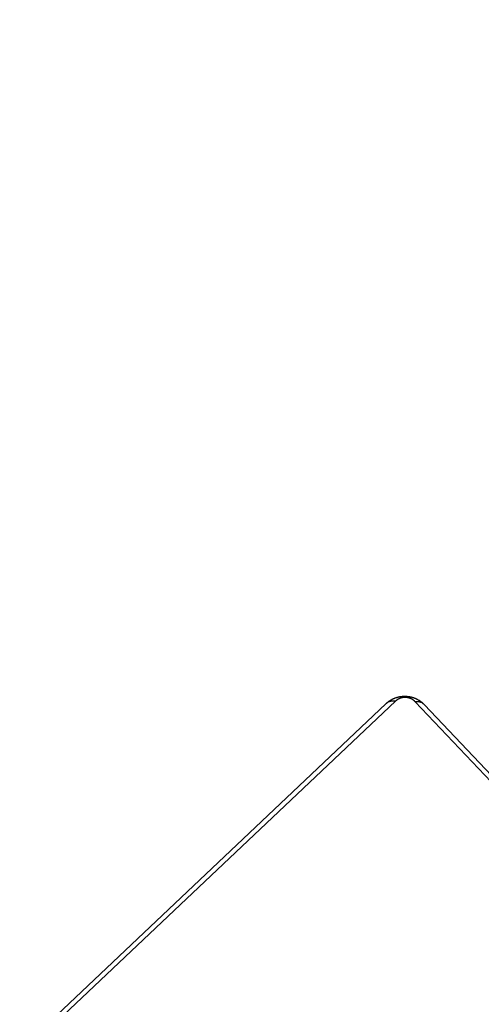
# Model space of a CAD drawing. Header units: metres. Extents: x 104098 to 104607, y 427853 to 428230.
# Tile 70 of 147: x 104263.0222 to 104263.0898, y 428139.3092 to 428139.4533. Entities that reach past the tile are written whole.
import ezdxf

# ---------------------------------------------------------------- set-up
doc = ezdxf.new("R2010")
doc.units = ezdxf.units.M
doc.linetypes.add('DASHED2', pattern=[0.375, 0.25, -0.125])

# ---------------------------------------------------------------- blocks, each defined once
blk = doc.blocks.new('school2')
at = {"color": 252, "linetype": 'DASHED2'}
for p, q in [((107991.5405445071, 456625.1156471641), (107991.6125445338, 456625.1156471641)), ((107991.6137859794, 456625.1149575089), (107991.5393030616, 456625.1149575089)), ((107991.6158549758, 456625.0384057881), (107991.6158549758, 456625.1128885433)), ((107991.6165444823, 456625.1116471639), (107991.6165444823, 456625.0396471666))]:
    blk.add_line(p, q, dxfattribs=at)
for centre, radius, start, end in [((107963.1760300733, 457111.1270218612), 478.5421874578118, 270.128471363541, 276.2285906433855), ((107963.1760300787, 457111.1270218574), 478.5421874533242, 270.128471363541, 276.2285906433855), ((107963.1760076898, 457111.1274265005), 478.6425921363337, 270.1284688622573, 276.2273076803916), ((107963.1760076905, 457111.1274265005), 480.8925921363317, 270.1284688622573, 276.1986169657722), ((107991.6125008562, 456625.1141063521), 0.001541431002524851, 33.51712239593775, 88.37626372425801), ((107991.6150047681, 456625.1116041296), 0.001540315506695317, 1.600977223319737, 56.49774344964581)]:
    blk.add_arc(centre, radius, start, end, dxfattribs=at)
for points, knots in [([(107991.6125445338, 456625.1156471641), (107991.6128141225, 456625.1156320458), (107991.6133784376, 456625.1156003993), (107991.614185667, 456625.1153274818), (107991.6148491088, 456625.1149380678), (107991.6153320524, 456625.1145353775), (107991.6157571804, 456625.114061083), (107991.6161043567, 456625.1135101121), (107991.6164613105, 456625.1126729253), (107991.616510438, 456625.1120670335), (107991.6165444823, 456625.1116471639)], [0, 0, 0, 0, 0.1431001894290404, 0.2995436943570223, 0.4053792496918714, 0.4896526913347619, 0.574617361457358, 0.6831234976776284, 0.7804116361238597, 0.9999999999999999, 0.9999999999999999, 0.9999999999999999, 0.9999999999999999]), ([(107991.6158549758, 456625.1128885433), (107991.6158408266, 456625.1130968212), (107991.6158211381, 456625.1133866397), (107991.6156358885, 456625.1138359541), (107991.6154552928, 456625.1141276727), (107991.6152270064, 456625.1143836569), (107991.6149671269, 456625.1145989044), (107991.6146083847, 456625.1148048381), (107991.6141933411, 456625.1149362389), (107991.6139224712, 456625.1149503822), (107991.6137859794, 456625.1149575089)], [0, 0, 0, 0, 0.2450203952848, 0.3409458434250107, 0.4376547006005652, 0.5085953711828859, 0.5795410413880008, 0.6756232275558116, 0.8365459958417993, 1, 1, 1, 1])]:
    blk.add_open_spline(points, degree=3, knots=knots, dxfattribs=at)

msp = doc.modelspace()

# ---------------------------------------------------------------- block references
at = {"rotation": 43.40342385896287}
msp.add_blockref('school2', (339564.7790640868, 22181.48214643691), dxfattribs=at)

doc.saveas('drawing.dxf')
